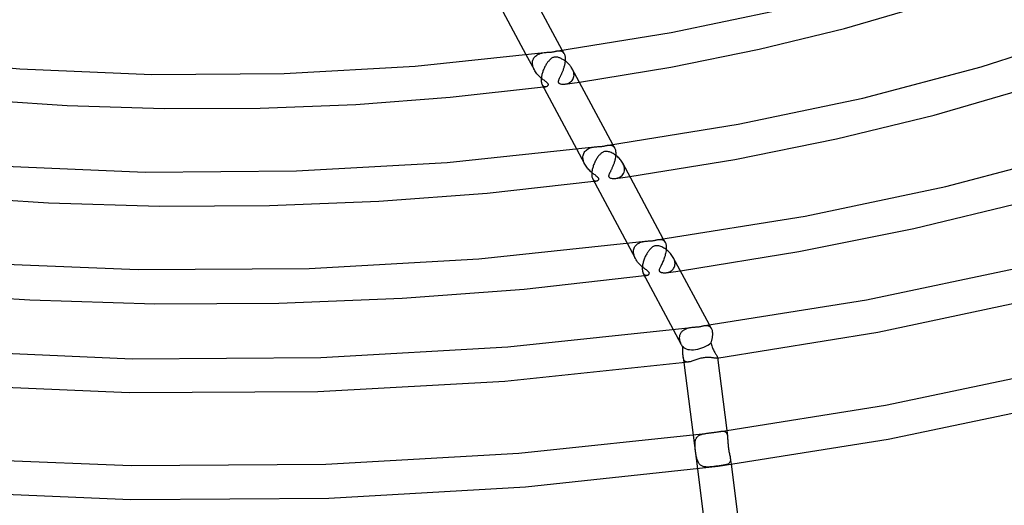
# Model space of a CAD drawing. Header units: millimetres. Extents: x -417 to 417, y -210 to 365.
# Tile 53 of 100: x -21 to 95, y 120 to 177. Entities that reach past the tile are written whole.
import ezdxf

# ---------------------------------------------------------------- set-up
doc = ezdxf.new("R2010")
doc.units = ezdxf.units.MM
doc.layers.add('HIDDEN', color=7, linetype='Continuous')
doc.layers.add('THICK', color=7, linetype='Continuous')

msp = doc.modelspace()

# ---------------------------------------------------------------- linework, layer by layer
at = {"layer": 'HIDDEN'}
for p, q in [((39.44, 171.49), (38.49, 173.27)), ((39.33, 172.79), (39.39, 172.91)), ((39.39, 172.91), (39.48, 173.02)), ((39.48, 173.02), (39.57, 173.12)), ((39.57, 173.12), (39.68, 173.2)), ((39.68, 173.2), (39.79, 173.28)), ((39.79, 173.28), (39.91, 173.35)), ((39.91, 173.35), (40.04, 173.4)), ((40.04, 173.4), (40.18, 173.45)), ((40.18, 173.45), (40.32, 173.48)), ((40.32, 173.48), (40.46, 173.51)), ((40.46, 173.51), (40.6, 173.53)), ((42.21, 173.75), (42.27, 173.76)), ((42.27, 173.76), (42.32, 173.76)), ((42.32, 173.76), (42.37, 173.76)), ((42.37, 173.76), (42.43, 173.76)), ((42.43, 173.76), (42.48, 173.75)), ((42.48, 173.75), (42.53, 173.75)), ((42.53, 173.75), (42.58, 173.73)), ((42.58, 173.73), (42.63, 173.72)), ((42.63, 173.72), (42.68, 173.7)), ((42.68, 173.7), (42.72, 173.67)), ((42.72, 173.67), (42.76, 173.64)), ((42.95, 173.42), (42.73, 173.82)), ((42.76, 173.64), (42.81, 173.61)), ((42.81, 173.61), (42.84, 173.57)), ((42.84, 173.57), (42.88, 173.53)), ((42.88, 173.53), (42.91, 173.48)), ((42.91, 173.48), (42.95, 173.42)), ((42.95, 173.42), (42.98, 173.36)), ((42.98, 173.36), (43, 173.3)), ((43, 173.3), (43.03, 173.23)), ((43.03, 173.23), (43.04, 173.15)), ((43.04, 173.15), (43.06, 173.07)), ((43.06, 173.07), (43.07, 172.98)), ((43.07, 172.98), (43.08, 172.89)), ((39.22, 172.37), (39.24, 172.52)), ((39.22, 172.36), (39.22, 172.37)), ((39.22, 172.34), (39.22, 172.36)), ((39.22, 172.33), (39.22, 172.34)), ((39.22, 172.31), (39.22, 172.33)), ((39.22, 172.3), (39.22, 172.31)), ((39.22, 172.28), (39.22, 172.3)), ((39.23, 172.15), (39.22, 172.28)), ((39.25, 172.02), (39.23, 172.15)), ((39.24, 172.52), (39.27, 172.66)), ((39.28, 171.89), (39.25, 172.02)), ((39.27, 172.66), (39.33, 172.79)), ((39.33, 171.75), (39.28, 171.89)), ((39.38, 171.62), (39.33, 171.75)), ((42.91, 171.74), (42.88, 171.65)), ((42.93, 171.83), (42.91, 171.74)), ((42.96, 171.92), (42.93, 171.83)), ((42.98, 172.01), (42.96, 171.92)), ((43, 172.1), (42.98, 172.01)), ((43.02, 172.19), (43, 172.1)), ((43.04, 172.28), (43.02, 172.19)), ((43.05, 172.37), (43.04, 172.28)), ((43.06, 172.46), (43.05, 172.37)), ((43.07, 172.55), (43.06, 172.46)), ((43.08, 172.63), (43.07, 172.55)), ((43.08, 172.89), (43.08, 172.87)), ((43.08, 172.87), (43.08, 172.86)), ((43.08, 172.86), (43.08, 172.85)), ((43.08, 172.85), (43.08, 172.83)), ((43.08, 172.83), (43.08, 172.82)), ((43.08, 172.82), (43.08, 172.8)), ((43.08, 172.8), (43.08, 172.72)), ((43.08, 172.72), (43.08, 172.63)), ((39.45, 171.49), (39.38, 171.62)), ((39.51, 171.37), (39.45, 171.49)), ((39.59, 171.26), (39.51, 171.37)), ((39.67, 171.14), (39.59, 171.26)), ((39.75, 171.04), (39.67, 171.14)), ((39.84, 170.93), (39.75, 171.04)), ((39.93, 170.83), (39.84, 170.93)), ((40.02, 170.74), (39.93, 170.83)), ((40.12, 170.65), (40.02, 170.74)), ((40.21, 170.56), (40.12, 170.65)), ((42.44, 170.61), (42.41, 170.55)), ((42.47, 170.67), (42.44, 170.61)), ((42.5, 170.73), (42.47, 170.67)), ((42.53, 170.8), (42.5, 170.73)), ((42.56, 170.87), (42.53, 170.8)), ((42.6, 170.94), (42.56, 170.87)), ((42.63, 171.01), (42.6, 170.94)), ((42.66, 171.08), (42.63, 171.01)), ((42.69, 171.16), (42.66, 171.08)), ((42.73, 171.24), (42.69, 171.16)), ((42.76, 171.32), (42.73, 171.24)), ((42.79, 171.4), (42.76, 171.32)), ((42.82, 171.48), (42.79, 171.4)), ((42.85, 171.57), (42.82, 171.48)), ((42.88, 171.65), (42.85, 171.57)), ((43.97, 171.51), (43.91, 171.62)), ((44.01, 171.4), (43.97, 171.51)), ((44.05, 171.29), (44.01, 171.4)), ((44.03, 170.47), (44.07, 170.59)), ((44.08, 171.18), (44.05, 171.29)), ((44.07, 170.59), (44.1, 170.73)), ((44.1, 171.07), (44.08, 171.18)), ((44.11, 170.96), (44.1, 171.07)), ((44.1, 170.73), (44.12, 170.87)), ((44.11, 170.94), (44.11, 170.96)), ((44.12, 170.93), (44.11, 170.94)), ((44.12, 170.91), (44.12, 170.93)), ((44.12, 170.9), (44.12, 170.91)), ((44.12, 170.89), (44.12, 170.9)), ((44.12, 170.87), (44.12, 170.89)), ((40.31, 170.48), (40.21, 170.56)), ((40.4, 170.4), (40.31, 170.48)), ((40.37, 169.77), (40.41, 169.7)), ((40.49, 170.33), (40.4, 170.4)), ((40.41, 169.7), (40.46, 169.65)), ((40.46, 169.65), (40.51, 169.6)), ((40.58, 170.27), (40.49, 170.33)), ((40.51, 169.6), (40.57, 169.56)), ((40.52, 169.49), (40.56, 169.5)), ((40.56, 169.5), (40.61, 169.5)), ((40.57, 169.56), (40.62, 169.54)), ((40.67, 170.2), (40.58, 170.27)), ((40.61, 169.5), (40.66, 169.51)), ((40.62, 169.54), (40.68, 169.53)), ((40.66, 169.51), (40.7, 169.51)), ((40.74, 170.14), (40.67, 170.2)), ((40.68, 169.53), (40.74, 169.52)), ((40.7, 169.51), (40.75, 169.52)), ((40.82, 170.09), (40.74, 170.14)), ((40.74, 169.52), (40.8, 169.53)), ((40.75, 169.52), (40.8, 169.53)), ((40.8, 169.53), (40.85, 169.54)), ((40.88, 170.04), (40.82, 170.09)), ((40.85, 169.54), (40.89, 169.55)), ((40.93, 170), (40.88, 170.04)), ((40.89, 169.55), (40.94, 169.57)), ((40.97, 169.96), (40.93, 170)), ((40.94, 169.57), (40.98, 169.59)), ((41, 169.93), (40.97, 169.96)), ((40.98, 169.59), (41.01, 169.62)), ((41.03, 169.9), (41, 169.93)), ((41.01, 169.62), (41.04, 169.65)), ((41.05, 169.88), (41.03, 169.9)), ((41.04, 169.65), (41.07, 169.68)), ((41.06, 169.85), (41.05, 169.88)), ((41.08, 169.82), (41.06, 169.85)), ((41.07, 169.68), (41.08, 169.71)), ((41.09, 169.8), (41.08, 169.82)), ((41.08, 169.71), (41.09, 169.74)), ((41.09, 169.77), (41.09, 169.8)), ((41.09, 169.74), (41.09, 169.77)), ((42.26, 170.17), (42.25, 170.13)), ((42.25, 170.13), (42.25, 170.09)), ((42.25, 170.09), (42.26, 170.05)), ((42.27, 170.21), (42.26, 170.17)), ((42.26, 170.05), (42.27, 170.02)), ((42.28, 170.26), (42.27, 170.21)), ((42.27, 170.02), (42.29, 169.98)), ((42.3, 170.3), (42.28, 170.26)), ((42.29, 169.98), (42.32, 169.95)), ((42.31, 170.35), (42.3, 170.3)), ((42.33, 170.39), (42.31, 170.35)), ((42.32, 169.95), (42.35, 169.92)), ((42.36, 170.44), (42.33, 170.39)), ((42.35, 169.92), (42.4, 169.9)), ((42.38, 170.5), (42.36, 170.44)), ((42.41, 170.55), (42.38, 170.5)), ((42.4, 169.9), (42.47, 169.87)), ((42.47, 169.87), (42.54, 169.85)), ((42.54, 169.85), (42.63, 169.83)), ((42.63, 169.83), (42.72, 169.82)), ((42.72, 169.82), (42.81, 169.82)), ((42.81, 169.82), (42.91, 169.82)), ((42.91, 169.82), (43.02, 169.82)), ((43.02, 169.82), (43.14, 169.84)), ((43.07, 169.83), (43.35, 169.87)), ((43.14, 169.84), (43.26, 169.87)), ((43.26, 169.87), (43.37, 169.9)), ((43.35, 169.87), (43.63, 169.91)), ((43.37, 169.9), (43.49, 169.95)), ((43.49, 169.95), (43.6, 170.01)), ((43.6, 170.01), (43.71, 170.08)), ((43.63, 169.91), (43.91, 169.95)), ((43.71, 170.08), (43.81, 170.16)), ((43.81, 170.16), (43.89, 170.25)), ((43.89, 170.25), (43.97, 170.35)), ((43.91, 169.95), (44.19, 169.99)), ((43.97, 170.35), (44.03, 170.47)), ((44.19, 169.99), (44.47, 170.03)), ((44.47, 170.03), (44.75, 170.07)), ((48.17, 162.64), (48.22, 162.65)), ((48.22, 162.65), (48.27, 162.65)), ((48.27, 162.65), (48.32, 162.65)), ((48.32, 162.65), (48.37, 162.65)), ((48.37, 162.65), (48.43, 162.65)), ((48.43, 162.65), (48.48, 162.64)), ((48.48, 162.64), (48.53, 162.63)), ((48.53, 162.63), (48.57, 162.61)), ((48.57, 162.61), (48.62, 162.59)), ((48.62, 162.59), (48.67, 162.57)), ((48.67, 162.57), (48.71, 162.54)), ((48.9, 162.31), (48.69, 162.71)), ((48.71, 162.54), (48.75, 162.5)), ((48.75, 162.5), (48.79, 162.46)), ((48.79, 162.46), (48.83, 162.42)), ((45.4, 160.38), (44.45, 162.16)), ((45.17, 161.26), (45.19, 161.4)), ((45.19, 161.4), (45.22, 161.53)), ((45.22, 161.53), (45.27, 161.66)), ((45.27, 161.66), (45.33, 161.77)), ((45.33, 161.77), (45.4, 161.87)), ((45.4, 161.87), (45.48, 161.97)), ((45.48, 161.97), (45.58, 162.06)), ((45.58, 162.06), (45.68, 162.13)), ((45.68, 162.13), (45.79, 162.2)), ((45.79, 162.2), (45.91, 162.26)), ((45.91, 162.26), (46.03, 162.31)), ((46.03, 162.31), (46.16, 162.35)), ((46.16, 162.35), (46.29, 162.38)), ((46.29, 162.38), (46.42, 162.41)), ((46.42, 162.41), (46.55, 162.43)), ((48.83, 162.42), (48.87, 162.37)), ((48.87, 162.37), (48.9, 162.31)), ((48.9, 162.31), (48.93, 162.24)), ((48.93, 162.24), (48.96, 162.16)), ((48.96, 162.16), (48.99, 162.08)), ((48.99, 162.08), (49.01, 161.99)), ((49.02, 161.34), (49, 161.25)), ((49.01, 161.99), (49.02, 161.89)), ((49.02, 161.89), (49.03, 161.78)), ((49.03, 161.52), (49.02, 161.43)), ((49.02, 161.43), (49.02, 161.34)), ((49.03, 161.78), (49.03, 161.77)), ((49.03, 161.77), (49.03, 161.75)), ((49.03, 161.75), (49.03, 161.74)), ((49.03, 161.74), (49.03, 161.72)), ((49.03, 161.72), (49.03, 161.71)), ((49.03, 161.71), (49.03, 161.69)), ((49.03, 161.69), (49.03, 161.61)), ((49.03, 161.61), (49.03, 161.52)), ((45.17, 161.25), (45.17, 161.26)), ((45.17, 161.23), (45.17, 161.25)), ((45.17, 161.22), (45.17, 161.23)), ((45.17, 161.2), (45.17, 161.22)), ((45.17, 161.19), (45.17, 161.2)), ((45.17, 161.17), (45.17, 161.19)), ((45.18, 161.04), (45.17, 161.17)), ((45.2, 160.91), (45.18, 161.04)), ((45.23, 160.78), (45.2, 160.91)), ((45.28, 160.64), (45.23, 160.78)), ((45.33, 160.51), (45.28, 160.64)), ((45.4, 160.38), (45.33, 160.51)), ((45.47, 160.26), (45.4, 160.38)), ((45.54, 160.15), (45.47, 160.26)), ((45.62, 160.04), (45.54, 160.15)), ((48.7, 160.17), (48.66, 160.09)), ((48.73, 160.26), (48.7, 160.17)), ((48.76, 160.34), (48.73, 160.26)), ((48.8, 160.43), (48.76, 160.34)), ((48.83, 160.52), (48.8, 160.43)), ((48.85, 160.61), (48.83, 160.52)), ((48.88, 160.7), (48.85, 160.61)), ((48.91, 160.79), (48.88, 160.7)), ((48.93, 160.88), (48.91, 160.79)), ((48.95, 160.98), (48.93, 160.88)), ((48.97, 161.07), (48.95, 160.98)), ((48.99, 161.16), (48.97, 161.07)), ((49, 161.25), (48.99, 161.16)), ((49.92, 160.41), (49.86, 160.52)), ((49.97, 160.29), (49.92, 160.41)), ((50.01, 160.18), (49.97, 160.29)), ((50.04, 160.07), (50.01, 160.18)), ((45.7, 159.93), (45.62, 160.04)), ((45.79, 159.83), (45.7, 159.93)), ((45.88, 159.73), (45.79, 159.83)), ((45.97, 159.64), (45.88, 159.73)), ((46.06, 159.55), (45.97, 159.64)), ((46.15, 159.47), (46.06, 159.55)), ((46.24, 159.39), (46.15, 159.47)), ((46.33, 159.31), (46.24, 159.39)), ((46.42, 159.24), (46.33, 159.31)), ((46.51, 159.18), (46.42, 159.24)), ((46.59, 159.12), (46.51, 159.18)), ((46.67, 159.06), (46.59, 159.12)), ((46.74, 159), (46.67, 159.06)), ((46.8, 158.95), (46.74, 159)), ((48.21, 159.06), (48.2, 159.01)), ((48.2, 159.01), (48.2, 158.97)), ((48.22, 159.11), (48.21, 159.06)), ((48.23, 159.15), (48.22, 159.11)), ((48.25, 159.2), (48.23, 159.15)), ((48.27, 159.24), (48.25, 159.2)), ((48.29, 159.29), (48.27, 159.24)), ((48.31, 159.34), (48.29, 159.29)), ((48.34, 159.4), (48.31, 159.34)), ((48.37, 159.45), (48.34, 159.4)), ((48.4, 159.51), (48.37, 159.45)), ((48.43, 159.58), (48.4, 159.51)), ((48.46, 159.64), (48.43, 159.58)), ((48.49, 159.71), (48.46, 159.64)), ((48.53, 159.78), (48.49, 159.71)), ((48.56, 159.85), (48.53, 159.78)), ((48.59, 159.93), (48.56, 159.85)), ((48.63, 160.01), (48.59, 159.93)), ((48.66, 160.09), (48.63, 160.01)), ((49.56, 158.9), (49.68, 158.98)), ((49.68, 158.98), (49.78, 159.07)), ((49.78, 159.07), (49.88, 159.18)), ((49.88, 159.18), (49.96, 159.31)), ((49.96, 159.31), (50.02, 159.45)), ((50.02, 159.45), (50.05, 159.6)), ((50.06, 159.96), (50.04, 160.07)), ((50.05, 159.6), (50.07, 159.76)), ((50.07, 159.85), (50.06, 159.96)), ((50.07, 159.83), (50.07, 159.85)), ((50.07, 159.82), (50.07, 159.83)), ((50.07, 159.81), (50.07, 159.82)), ((50.07, 159.79), (50.07, 159.81)), ((50.07, 159.78), (50.07, 159.79)), ((50.07, 159.76), (50.07, 159.78)), ((46.32, 158.66), (46.37, 158.59)), ((46.37, 158.59), (46.42, 158.53)), ((46.42, 158.53), (46.48, 158.48)), ((46.47, 158.38), (46.52, 158.39)), ((46.48, 158.48), (46.55, 158.44)), ((46.52, 158.39), (46.56, 158.39)), ((46.55, 158.44), (46.61, 158.42)), ((46.56, 158.39), (46.61, 158.4)), ((46.61, 158.42), (46.68, 158.41)), ((46.61, 158.4), (46.66, 158.41)), ((46.66, 158.41), (46.7, 158.41)), ((46.68, 158.41), (46.75, 158.42)), ((46.7, 158.41), (46.75, 158.42)), ((46.75, 158.42), (46.8, 158.43)), ((46.86, 158.91), (46.8, 158.95)), ((46.8, 158.43), (46.86, 158.44)), ((46.91, 158.87), (46.86, 158.91)), ((46.86, 158.44), (46.9, 158.47)), ((46.9, 158.47), (46.94, 158.49)), ((46.94, 158.83), (46.91, 158.87)), ((46.97, 158.8), (46.94, 158.83)), ((46.94, 158.49), (46.98, 158.52)), ((46.99, 158.78), (46.97, 158.8)), ((46.98, 158.52), (47.01, 158.56)), ((47.01, 158.75), (46.99, 158.78)), ((47.03, 158.72), (47.01, 158.75)), ((47.01, 158.56), (47.03, 158.59)), ((47.04, 158.7), (47.03, 158.72)), ((47.03, 158.59), (47.04, 158.62)), ((47.04, 158.67), (47.04, 158.7)), ((47.04, 158.65), (47.04, 158.67)), ((47.04, 158.62), (47.04, 158.65)), ((48.2, 158.97), (48.21, 158.93)), ((48.21, 158.93), (48.23, 158.89)), ((48.23, 158.89), (48.26, 158.85)), ((48.26, 158.85), (48.3, 158.82)), ((48.3, 158.82), (48.35, 158.79)), ((48.35, 158.79), (48.42, 158.76)), ((48.42, 158.76), (48.5, 158.74)), ((48.5, 158.74), (48.6, 158.72)), ((48.6, 158.72), (48.69, 158.71)), ((48.69, 158.71), (48.8, 158.71)), ((48.8, 158.71), (48.91, 158.71)), ((48.91, 158.71), (49.03, 158.72)), ((49.02, 158.72), (49.3, 158.76)), ((49.03, 158.72), (49.16, 158.75)), ((49.16, 158.75), (49.3, 158.78)), ((49.3, 158.78), (49.43, 158.83)), ((49.3, 158.76), (49.58, 158.8)), ((49.43, 158.83), (49.56, 158.9)), ((49.58, 158.8), (49.86, 158.84)), ((49.86, 158.84), (50.14, 158.88)), ((50.14, 158.88), (50.42, 158.92)), ((50.42, 158.92), (50.7, 158.96)), ((51.35, 149.27), (50.4, 151.05)), ((51.36, 150.78), (51.43, 150.86)), ((51.43, 150.86), (51.51, 150.93)), ((51.51, 150.93), (51.6, 151)), ((51.6, 151), (51.69, 151.06)), ((51.69, 151.06), (51.78, 151.11)), ((51.78, 151.11), (51.88, 151.16)), ((51.88, 151.16), (51.99, 151.2)), ((51.99, 151.2), (52.09, 151.23)), ((52.09, 151.23), (52.19, 151.26)), ((52.19, 151.26), (52.3, 151.28)), ((52.3, 151.28), (52.4, 151.3)), ((52.4, 151.3), (52.5, 151.32)), ((54.12, 151.53), (54.18, 151.54)), ((54.18, 151.54), (54.24, 151.54)), ((54.24, 151.54), (54.3, 151.54)), ((54.3, 151.54), (54.36, 151.54)), ((54.36, 151.54), (54.42, 151.53)), ((54.42, 151.53), (54.48, 151.52)), ((54.48, 151.52), (54.53, 151.5)), ((54.53, 151.5), (54.58, 151.48)), ((54.58, 151.48), (54.64, 151.45)), ((54.85, 151.21), (54.64, 151.6)), ((54.64, 151.45), (54.69, 151.41)), ((54.69, 151.41), (54.73, 151.37)), ((54.73, 151.37), (54.78, 151.32)), ((54.78, 151.32), (54.82, 151.27)), ((54.82, 151.27), (54.85, 151.21)), ((54.85, 151.21), (54.89, 151.13)), ((54.89, 151.13), (54.92, 151.06)), ((54.92, 151.06), (54.94, 150.97)), ((54.94, 150.97), (54.96, 150.88)), ((54.96, 150.88), (54.98, 150.78)), ((51.12, 150.12), (51.13, 150.14)), ((51.12, 150.11), (51.12, 150.12)), ((51.12, 150.1), (51.12, 150.11)), ((51.12, 150.08), (51.12, 150.1)), ((51.12, 150.07), (51.12, 150.08)), ((51.13, 149.93), (51.12, 150.07)), ((51.13, 150.15), (51.14, 150.27)), ((51.13, 150.14), (51.13, 150.15)), ((51.15, 149.8), (51.13, 149.93)), ((51.14, 150.27), (51.16, 150.39)), ((51.19, 149.67), (51.15, 149.8)), ((51.16, 150.39), (51.2, 150.5)), ((51.2, 150.5), (51.24, 150.6)), ((51.24, 150.6), (51.3, 150.69)), ((51.3, 150.69), (51.36, 150.78)), ((54.87, 149.74), (54.84, 149.6)), ((54.91, 149.88), (54.87, 149.74)), ((54.94, 150.03), (54.91, 149.88)), ((54.96, 150.17), (54.94, 150.03)), ((54.98, 150.31), (54.96, 150.17)), ((54.98, 150.78), (54.98, 150.67)), ((54.98, 150.67), (54.99, 150.66)), ((54.99, 150.45), (54.98, 150.31)), ((54.99, 150.66), (54.99, 150.64)), ((54.99, 150.64), (54.99, 150.63)), ((54.99, 150.63), (54.99, 150.61)), ((54.99, 150.61), (54.99, 150.6)), ((54.99, 150.6), (54.99, 150.58)), ((54.99, 150.58), (54.99, 150.45)), ((51.23, 149.53), (51.19, 149.67)), ((51.29, 149.4), (51.23, 149.53)), ((51.35, 149.27), (51.29, 149.4)), ((51.43, 149.13), (51.35, 149.27)), ((51.52, 149), (51.43, 149.13)), ((51.61, 148.87), (51.52, 149)), ((51.71, 148.75), (51.61, 148.87)), ((51.82, 148.63), (51.71, 148.75)), ((51.93, 148.52), (51.82, 148.63)), ((54.44, 148.58), (54.38, 148.48)), ((54.49, 148.69), (54.44, 148.58)), ((54.54, 148.81), (54.49, 148.69)), ((54.6, 148.93), (54.54, 148.81)), ((54.65, 149.06), (54.6, 148.93)), ((54.7, 149.19), (54.65, 149.06)), ((54.75, 149.32), (54.7, 149.19)), ((54.79, 149.46), (54.75, 149.32)), ((54.84, 149.6), (54.79, 149.46)), ((55.87, 149.3), (55.82, 149.41)), ((55.92, 149.19), (55.87, 149.3)), ((55.96, 149.07), (55.92, 149.19)), ((55.99, 148.96), (55.96, 149.07)), ((56.01, 148.85), (55.99, 148.96)), ((55.99, 148.42), (56.01, 148.53)), ((56.02, 148.74), (56.01, 148.85)), ((56.01, 148.53), (56.02, 148.65)), ((56.02, 148.72), (56.02, 148.74)), ((56.02, 148.71), (56.02, 148.72)), ((56.02, 148.7), (56.02, 148.71)), ((56.02, 148.68), (56.02, 148.7)), ((56.02, 148.67), (56.02, 148.68)), ((56.02, 148.65), (56.02, 148.67)), ((52.04, 148.42), (51.93, 148.52)), ((52.15, 148.32), (52.04, 148.42)), ((52.25, 148.23), (52.15, 148.32)), ((52.36, 148.15), (52.25, 148.23)), ((52.27, 147.56), (52.3, 147.51)), ((52.3, 147.51), (52.32, 147.48)), ((52.32, 147.48), (52.35, 147.44)), ((52.35, 147.44), (52.38, 147.41)), ((52.45, 148.07), (52.36, 148.15)), ((52.38, 147.41), (52.41, 147.39)), ((52.41, 147.39), (52.44, 147.37)), ((52.55, 148), (52.45, 148.07)), ((52.64, 147.94), (52.55, 148)), ((52.72, 147.88), (52.64, 147.94)), ((52.79, 147.82), (52.72, 147.88)), ((52.86, 147.76), (52.79, 147.82)), ((52.91, 147.71), (52.86, 147.76)), ((52.87, 147.37), (52.9, 147.38)), ((52.9, 147.38), (52.92, 147.4)), ((52.95, 147.67), (52.91, 147.71)), ((52.92, 147.4), (52.93, 147.42)), ((52.93, 147.42), (52.95, 147.44)), ((52.97, 147.63), (52.95, 147.67)), ((52.95, 147.44), (52.97, 147.46)), ((52.99, 147.59), (52.97, 147.63)), ((52.97, 147.46), (52.98, 147.49)), ((52.98, 147.49), (52.99, 147.52)), ((53, 147.55), (52.99, 147.59)), ((52.99, 147.52), (53, 147.55)), ((54.17, 148), (54.16, 147.95)), ((54.16, 147.95), (54.16, 147.91)), ((54.16, 147.91), (54.16, 147.87)), ((54.16, 147.87), (54.16, 147.84)), ((54.16, 147.84), (54.17, 147.81)), ((54.19, 148.06), (54.17, 148)), ((54.17, 147.81), (54.18, 147.78)), ((54.18, 147.78), (54.2, 147.76)), ((54.22, 148.13), (54.19, 148.06)), ((54.2, 147.76), (54.22, 147.74)), ((54.25, 148.21), (54.22, 148.13)), ((54.22, 147.74), (54.25, 147.71)), ((54.29, 148.29), (54.25, 148.21)), ((54.25, 147.71), (54.29, 147.69)), ((54.34, 148.38), (54.29, 148.29)), ((54.29, 147.69), (54.33, 147.67)), ((54.33, 147.67), (54.39, 147.65)), ((54.38, 148.48), (54.34, 148.38)), ((54.39, 147.65), (54.45, 147.63)), ((54.45, 147.63), (54.53, 147.62)), ((54.53, 147.62), (54.61, 147.61)), ((54.61, 147.61), (54.69, 147.6)), ((54.69, 147.6), (54.78, 147.6)), ((54.78, 147.6), (54.87, 147.6)), ((54.87, 147.6), (54.96, 147.61)), ((54.96, 147.61), (55.07, 147.63)), ((54.98, 147.61), (55.26, 147.65)), ((55.07, 147.63), (55.17, 147.65)), ((55.17, 147.65), (55.27, 147.68)), ((55.26, 147.65), (55.54, 147.69)), ((55.27, 147.68), (55.37, 147.72)), ((55.37, 147.72), (55.47, 147.77)), ((55.47, 147.77), (55.56, 147.82)), ((55.54, 147.69), (55.82, 147.73)), ((55.56, 147.82), (55.64, 147.88)), ((55.64, 147.88), (55.72, 147.95)), ((55.72, 147.95), (55.8, 148.03)), ((55.8, 148.03), (55.86, 148.12)), ((55.82, 147.73), (56.1, 147.77)), ((55.86, 148.12), (55.92, 148.21)), ((55.92, 148.21), (55.96, 148.31)), ((55.96, 148.31), (55.99, 148.42)), ((56.1, 147.77), (56.37, 147.81)), ((56.37, 147.81), (56.65, 147.85)), ((52.42, 147.27), (52.47, 147.28)), ((52.44, 147.37), (52.47, 147.35)), ((52.47, 147.35), (52.5, 147.33)), ((52.47, 147.28), (52.52, 147.28)), ((52.5, 147.33), (52.54, 147.32)), ((52.52, 147.28), (52.56, 147.29)), ((52.54, 147.32), (52.57, 147.31)), ((52.56, 147.29), (52.61, 147.3)), ((52.57, 147.31), (52.6, 147.31)), ((52.6, 147.31), (52.64, 147.31)), ((52.61, 147.3), (52.66, 147.3)), ((52.64, 147.31), (52.67, 147.31)), ((52.66, 147.3), (52.7, 147.31)), ((52.67, 147.31), (52.7, 147.31)), ((52.7, 147.31), (52.73, 147.31)), ((52.73, 147.31), (52.76, 147.32)), ((52.76, 147.32), (52.79, 147.33)), ((52.79, 147.33), (52.82, 147.34)), ((52.82, 147.34), (52.85, 147.35)), ((52.85, 147.35), (52.87, 147.37)), ((56.79, 139.13), (55.84, 140.9)), ((56.63, 140.35), (56.66, 140.42)), ((56.66, 140.42), (56.7, 140.5)), ((56.7, 140.5), (56.75, 140.57)), ((56.75, 140.57), (56.79, 140.63)), ((56.79, 140.63), (56.85, 140.69)), ((56.85, 140.69), (56.9, 140.75)), ((56.9, 140.75), (56.97, 140.8)), ((56.97, 140.8), (57.03, 140.86)), ((57.03, 140.86), (57.1, 140.9)), ((57.1, 140.9), (57.17, 140.94)), ((57.17, 140.94), (57.25, 140.98)), ((57.25, 140.98), (57.33, 141.02)), ((57.33, 141.02), (57.41, 141.05)), ((57.41, 141.05), (57.49, 141.08)), ((57.49, 141.08), (57.58, 141.1)), ((57.58, 141.1), (57.67, 141.13)), ((57.67, 141.13), (57.76, 141.15)), ((57.76, 141.15), (57.85, 141.16)), ((57.85, 141.16), (57.94, 141.17)), ((59.55, 141.39), (59.65, 141.4)), ((59.65, 141.4), (59.74, 141.4)), ((59.74, 141.4), (59.83, 141.39)), ((59.83, 141.39), (59.92, 141.37)), ((59.92, 141.37), (60.01, 141.34)), ((60.01, 141.34), (60.09, 141.29)), ((60.29, 141.06), (60.07, 141.46)), ((60.09, 141.29), (60.17, 141.23)), ((60.17, 141.23), (60.23, 141.16)), ((60.23, 141.16), (60.29, 141.07)), ((60.29, 141.07), (60.32, 141)), ((60.32, 141), (60.35, 140.92)), ((60.35, 140.92), (60.38, 140.83)), ((60.38, 140.83), (60.4, 140.74)), ((60.4, 140.74), (60.41, 140.64)), ((60.41, 140.64), (60.42, 140.53)), ((60.42, 140.53), (60.42, 140.51)), ((60.42, 140.51), (60.42, 140.5)), ((60.42, 140.5), (60.42, 140.49)), ((60.42, 140.49), (60.42, 140.47)), ((60.42, 140.47), (60.42, 140.46)), ((60.42, 140.46), (60.42, 140.44)), ((60.42, 140.44), (60.42, 140.37)), ((56.56, 140.01), (56.57, 140.1)), ((56.56, 140), (56.56, 140.01)), ((56.56, 139.98), (56.56, 140)), ((56.56, 139.97), (56.56, 139.98)), ((56.56, 139.95), (56.56, 139.97)), ((56.56, 139.94), (56.56, 139.95)), ((56.56, 139.92), (56.56, 139.94)), ((56.56, 139.85), (56.56, 139.92)), ((56.57, 139.78), (56.56, 139.85)), ((56.57, 140.1), (56.58, 140.18)), ((56.58, 139.71), (56.57, 139.78)), ((56.58, 140.18), (56.6, 140.27)), ((56.59, 139.63), (56.58, 139.71)), ((56.61, 139.56), (56.59, 139.63)), ((56.6, 140.27), (56.63, 140.35)), ((56.63, 139.49), (56.61, 139.56)), ((56.66, 139.41), (56.63, 139.49)), ((56.69, 139.34), (56.66, 139.41)), ((56.72, 139.27), (56.69, 139.34)), ((56.75, 139.2), (56.72, 139.27)), ((60.27, 139.43), (60.24, 139.35)), ((60.24, 139.35), (60.27, 139.23)), ((60.29, 139.51), (60.27, 139.43)), ((60.31, 139.59), (60.29, 139.51)), ((60.33, 139.67), (60.31, 139.59)), ((60.35, 139.75), (60.33, 139.67)), ((60.36, 139.83), (60.35, 139.75)), ((60.38, 139.91), (60.36, 139.83)), ((60.39, 139.99), (60.38, 139.91)), ((60.4, 140.07), (60.39, 139.99)), ((60.41, 140.14), (60.4, 140.07)), ((60.42, 140.22), (60.41, 140.14)), ((60.42, 140.37), (60.42, 140.3)), ((60.42, 140.3), (60.42, 140.22)), ((56.79, 139.13), (56.75, 139.2)), ((56.81, 139.09), (56.79, 139.13)), ((56.83, 139.05), (56.81, 139.09)), ((56.85, 139.02), (56.83, 139.05)), ((56.87, 138.98), (56.85, 139.02)), ((56.9, 138.94), (56.87, 138.98)), ((56.92, 138.91), (56.9, 138.94)), ((56.93, 138.77), (56.92, 138.91)), ((56.94, 138.63), (56.93, 138.77)), ((56.95, 138.49), (56.94, 138.63)), ((56.95, 138.36), (56.95, 138.49)), ((56.95, 138.23), (56.95, 138.36)), ((56.96, 138.1), (56.95, 138.23)), ((56.96, 137.98), (56.96, 138.1)), ((60.27, 139.23), (60.3, 139.1)), ((60.3, 139.1), (60.34, 138.98)), ((60.34, 138.98), (60.39, 138.86)), ((60.39, 138.86), (60.44, 138.75)), ((60.44, 138.75), (60.49, 138.64)), ((60.49, 138.64), (60.54, 138.53)), ((60.54, 138.53), (60.6, 138.42)), ((60.6, 138.42), (60.65, 138.33)), ((60.65, 138.33), (60.7, 138.23)), ((60.7, 138.23), (60.76, 138.14)), ((60.76, 138.14), (60.81, 138.06)), ((56.97, 137.86), (56.96, 137.98)), ((56.97, 137.75), (56.97, 137.86)), ((56.98, 137.65), (56.97, 137.75)), ((57, 137.56), (56.98, 137.65)), ((56.98, 137.65), (57.06, 137.03)), ((57.02, 137.48), (57, 137.56)), ((57.04, 137.4), (57.02, 137.48)), ((57.07, 137.33), (57.04, 137.4)), ((57.1, 137.27), (57.07, 137.33)), ((57.14, 137.22), (57.1, 137.27)), ((57.19, 137.17), (57.14, 137.22)), ((57.25, 137.14), (57.19, 137.17)), ((57.31, 137.11), (57.25, 137.14)), ((57.37, 137.1), (57.31, 137.11)), ((57.45, 137.09), (57.37, 137.1)), ((57.53, 137.09), (57.45, 137.09)), ((57.62, 137.1), (57.53, 137.09)), ((60.81, 138.06), (60.85, 137.98)), ((60.85, 137.98), (60.9, 137.91)), ((60.9, 137.91), (60.94, 137.84)), ((60.96, 137.55), (60.93, 137.54)), ((60.94, 137.84), (60.97, 137.78)), ((60.98, 137.56), (60.96, 137.55)), ((60.97, 137.78), (60.99, 137.73)), ((61, 137.57), (60.98, 137.56)), ((60.99, 137.73), (61.01, 137.68)), ((61.01, 137.59), (61, 137.57)), ((61.01, 137.68), (61.02, 137.64)), ((61.02, 137.61), (61.01, 137.59)), ((61.02, 137.64), (61.02, 137.61)), ((61.16, 128.89), (61.24, 128.9)), ((61.24, 128.9), (61.32, 128.91)), ((61.32, 128.91), (61.4, 128.92)), ((61.4, 128.92), (61.47, 128.93)), ((61.47, 128.93), (61.54, 128.93)), ((61.54, 128.93), (61.61, 128.93)), ((61.61, 128.93), (61.67, 128.93)), ((61.67, 128.93), (61.73, 128.93)), ((61.73, 128.93), (61.79, 128.93)), ((61.79, 128.93), (61.84, 128.92)), ((61.84, 128.92), (61.89, 128.9)), ((61.89, 128.9), (61.93, 128.89)), ((61.93, 128.89), (61.98, 128.86)), ((61.98, 128.86), (62.01, 128.84)), ((62.01, 128.84), (62.05, 128.81)), ((62.05, 128.81), (62.08, 128.77)), ((62.12, 129.02), (62.2, 128.39)), ((58.15, 128.49), (58.66, 124.53)), ((58.39, 127.62), (58.4, 127.71)), ((58.4, 127.71), (58.41, 127.79)), ((58.41, 127.79), (58.43, 127.87)), ((58.43, 127.87), (58.45, 127.94)), ((58.45, 127.94), (58.47, 128.01)), ((58.47, 128.01), (58.5, 128.08)), ((58.5, 128.08), (58.54, 128.14)), ((58.54, 128.14), (58.57, 128.2)), ((58.57, 128.2), (58.62, 128.25)), ((58.62, 128.25), (58.67, 128.31)), ((58.67, 128.31), (58.72, 128.35)), ((58.72, 128.35), (58.78, 128.4)), ((58.78, 128.4), (58.84, 128.44)), ((58.84, 128.44), (58.91, 128.48)), ((58.91, 128.48), (58.98, 128.51)), ((58.98, 128.51), (59.05, 128.54)), ((59.05, 128.54), (59.13, 128.57)), ((59.13, 128.57), (59.22, 128.59)), ((59.22, 128.59), (59.3, 128.62)), ((59.3, 128.62), (59.39, 128.64)), ((59.39, 128.64), (59.48, 128.65)), ((59.48, 128.65), (59.57, 128.67)), ((59.57, 128.67), (59.67, 128.69)), ((59.67, 128.69), (59.76, 128.7)), ((59.76, 128.7), (59.86, 128.72)), ((59.86, 128.72), (59.96, 128.73)), ((62.08, 128.77), (62.1, 128.73)), ((62.1, 128.73), (62.12, 128.68)), ((62.12, 128.68), (62.14, 128.63)), ((62.14, 128.63), (62.16, 128.58)), ((62.16, 128.58), (62.18, 128.52)), ((62.18, 128.52), (62.19, 128.46)), ((62.19, 128.46), (62.2, 128.39)), ((62.2, 128.39), (62.2, 128.34)), ((62.2, 128.34), (62.21, 128.28)), ((62.21, 128.28), (62.21, 128.23)), ((62.21, 128.23), (62.22, 128.17)), ((62.22, 128.17), (62.22, 128.11)), ((62.22, 128.11), (62.22, 128.05)), ((62.22, 128.05), (62.23, 127.93)), ((62.23, 127.93), (62.24, 127.8)), ((62.24, 127.8), (62.25, 127.67)), ((62.25, 127.67), (62.26, 127.54)), ((58.38, 127.54), (58.39, 127.62)), ((58.38, 127.42), (58.38, 127.54)), ((58.38, 127.3), (58.38, 127.42)), ((58.38, 127.17), (58.38, 127.3)), ((58.39, 127.04), (58.38, 127.17)), ((58.4, 126.91), (58.39, 127.04)), ((58.41, 126.78), (58.4, 126.91)), ((58.43, 126.64), (58.41, 126.78)), ((58.44, 126.51), (58.43, 126.64)), ((58.46, 126.38), (58.44, 126.51)), ((62.26, 127.54), (62.27, 127.4)), ((62.27, 127.4), (62.28, 127.26)), ((62.28, 127.26), (62.3, 127.12)), ((62.3, 127.12), (62.31, 126.98)), ((62.31, 126.98), (62.33, 126.84)), ((62.33, 126.84), (62.36, 126.7)), ((62.36, 126.7), (62.38, 126.57)), ((62.38, 126.57), (62.41, 126.44)), ((58.48, 126.24), (58.46, 126.38)), ((58.51, 126.12), (58.48, 126.24)), ((58.53, 125.99), (58.51, 126.12)), ((58.56, 125.87), (58.53, 125.99)), ((58.58, 125.76), (58.56, 125.87)), ((58.61, 125.64), (58.58, 125.76)), ((58.65, 125.54), (58.61, 125.64)), ((58.69, 125.44), (58.65, 125.54)), ((58.73, 125.34), (58.69, 125.44)), ((58.77, 125.25), (58.73, 125.34)), ((62.41, 126.44), (62.43, 126.32)), ((62.43, 126.32), (62.45, 126.2)), ((62.45, 126.2), (62.48, 126.09)), ((62.48, 126.09), (62.5, 125.98)), ((62.52, 125.36), (62.49, 125.29)), ((62.5, 125.98), (62.52, 125.87)), ((62.52, 125.87), (62.53, 125.77)), ((62.53, 125.43), (62.52, 125.36)), ((62.53, 125.77), (62.54, 125.68)), ((62.53, 125.77), (62.62, 125.05)), ((62.54, 125.5), (62.53, 125.43)), ((62.54, 125.68), (62.54, 125.59)), ((62.54, 125.59), (62.54, 125.5)), ((58.83, 125.17), (58.77, 125.25)), ((58.88, 125.09), (58.83, 125.17)), ((58.95, 125.02), (58.88, 125.09)), ((59.01, 124.95), (58.95, 125.02)), ((59.09, 124.9), (59.01, 124.95)), ((59.17, 124.85), (59.09, 124.9)), ((59.26, 124.81), (59.17, 124.85)), ((59.35, 124.78), (59.26, 124.81)), ((59.44, 124.76), (59.35, 124.78)), ((59.55, 124.74), (59.44, 124.76)), ((59.65, 124.73), (59.55, 124.74)), ((59.76, 124.72), (59.65, 124.73)), ((59.87, 124.72), (59.76, 124.72)), ((59.99, 124.72), (59.87, 124.72)), ((60.11, 124.73), (59.99, 124.72)), ((60.23, 124.74), (60.11, 124.73)), ((60.35, 124.75), (60.23, 124.74)), ((60.47, 124.76), (60.35, 124.75)), ((60.6, 124.78), (60.47, 124.76)), ((60.72, 124.79), (60.6, 124.78)), ((60.84, 124.81), (60.72, 124.79)), ((60.96, 124.83), (60.84, 124.81)), ((61.08, 124.84), (60.96, 124.83)), ((61.21, 124.86), (61.08, 124.84)), ((61.34, 124.88), (61.21, 124.86)), ((61.46, 124.89), (61.34, 124.88)), ((61.57, 124.91), (61.46, 124.89)), ((61.69, 124.93), (61.57, 124.91)), ((61.79, 124.95), (61.69, 124.93)), ((61.9, 124.97), (61.79, 124.95)), ((61.99, 124.99), (61.9, 124.97)), ((62.08, 125.01), (61.99, 124.99)), ((62.17, 125.04), (62.08, 125.01)), ((62.24, 125.07), (62.17, 125.04)), ((62.31, 125.1), (62.24, 125.07)), ((62.37, 125.14), (62.31, 125.1)), ((62.42, 125.19), (62.37, 125.14)), ((62.46, 125.24), (62.42, 125.19)), ((62.49, 125.29), (62.46, 125.24))]:
    msp.add_line(p, q, dxfattribs=at)
for start_param, end_param in [(-1.894588, -0.860099), (-2.929077, -1.894588)]:
    msp.add_ellipse((58.74, 139.73), major_axis=(1.93, 0.62), ratio=0.530437, start_param=start_param, end_param=end_param, dxfattribs=at)
at = {"layer": 'THICK'}
for p, q in [((42.73, 173.82), (37.96, 182.73)), ((38.49, 173.27), (34.41, 180.88)), ((75.99, 176.38), (86.92, 179.57)), ((55.56, 175.89), (68.38, 178.59)), ((42.21, 173.75), (55.56, 175.89)), ((65.95, 173.93), (75.99, 176.38)), ((92.1, 171.85), (105.16, 176.04)), ((-36.46, 173.02), (-21.18, 171.62)), ((25.41, 171.93), (40.6, 173.53)), ((40.6, 173.53), (40.73, 173.55)), ((40.73, 173.55), (40.85, 173.56)), ((40.85, 173.56), (40.97, 173.57)), ((40.97, 173.57), (41.09, 173.57)), ((41.09, 173.57), (41.21, 173.58)), ((41.21, 173.58), (41.31, 173.59)), ((41.31, 173.59), (41.4, 173.59)), ((41.4, 173.59), (41.48, 173.6)), ((41.54, 172.9), (41.47, 172.86)), ((41.48, 173.6), (41.56, 173.61)), ((41.61, 172.94), (41.54, 172.9)), ((41.56, 173.61), (41.63, 173.63)), ((41.68, 172.97), (41.61, 172.94)), ((41.63, 173.63), (41.7, 173.64)), ((41.76, 172.99), (41.68, 172.97)), ((41.7, 173.64), (41.77, 173.65)), ((41.85, 173), (41.76, 172.99)), ((41.77, 173.65), (41.83, 173.67)), ((41.83, 173.67), (41.89, 173.68)), ((41.93, 173.01), (41.85, 173)), ((41.89, 173.68), (41.95, 173.7)), ((42.02, 173.01), (41.93, 173.01)), ((41.95, 173.7), (42, 173.71)), ((42, 173.71), (42.06, 173.72)), ((42.11, 173), (42.02, 173.01)), ((42.06, 173.72), (42.11, 173.73)), ((42.11, 173.73), (42.16, 173.74)), ((42.19, 172.98), (42.11, 173)), ((42.16, 173.74), (42.21, 173.75)), ((42.28, 172.96), (42.19, 172.98)), ((42.37, 172.93), (42.28, 172.96)), ((42.45, 172.9), (42.37, 172.93)), ((42.53, 172.86), (42.45, 172.9)), ((55.51, 171.82), (65.95, 173.93)), ((9.94, 171.07), (25.41, 171.93)), ((40.64, 171.78), (40.59, 171.68)), ((40.69, 171.88), (40.64, 171.78)), ((40.74, 171.97), (40.69, 171.88)), ((40.79, 172.07), (40.74, 171.97)), ((40.85, 172.16), (40.79, 172.07)), ((40.9, 172.24), (40.85, 172.16)), ((40.96, 172.32), (40.9, 172.24)), ((41.01, 172.4), (40.96, 172.32)), ((41.07, 172.47), (41.01, 172.4)), ((41.13, 172.54), (41.07, 172.47)), ((41.18, 172.61), (41.13, 172.54)), ((41.24, 172.66), (41.18, 172.61)), ((41.29, 172.72), (41.24, 172.66)), ((41.35, 172.77), (41.29, 172.72)), ((41.41, 172.82), (41.35, 172.77)), ((41.47, 172.86), (41.41, 172.82)), ((42.61, 172.82), (42.53, 172.86)), ((42.7, 172.78), (42.61, 172.82)), ((42.79, 172.73), (42.7, 172.78)), ((42.87, 172.68), (42.79, 172.73)), ((42.96, 172.63), (42.87, 172.68)), ((43.05, 172.57), (42.96, 172.63)), ((43.14, 172.5), (43.05, 172.57)), ((43.22, 172.43), (43.14, 172.5)), ((43.3, 172.37), (43.22, 172.43)), ((43.38, 172.29), (43.3, 172.37)), ((43.46, 172.22), (43.38, 172.29)), ((43.54, 172.14), (43.46, 172.22)), ((43.61, 172.06), (43.54, 172.14)), ((43.68, 171.98), (43.61, 172.06)), ((43.74, 171.89), (43.68, 171.98)), ((43.8, 171.8), (43.74, 171.89)), ((43.86, 171.71), (43.8, 171.8)), ((44.75, 170.07), (55.51, 171.82)), ((78.16, 168.18), (92.1, 171.85)), ((-21.18, 171.62), (-5.65, 170.97)), ((-5.65, 170.97), (9.94, 171.07)), ((40.27, 170.64), (40.26, 170.54)), ((40.29, 170.74), (40.27, 170.64)), ((40.31, 170.85), (40.29, 170.74)), ((40.33, 170.95), (40.31, 170.85)), ((40.36, 171.06), (40.33, 170.95)), ((40.39, 171.16), (40.36, 171.06)), ((40.43, 171.27), (40.39, 171.16)), ((40.46, 171.38), (40.43, 171.27)), ((40.5, 171.48), (40.46, 171.38)), ((40.55, 171.58), (40.5, 171.48)), ((40.59, 171.68), (40.55, 171.58)), ((43.91, 171.62), (43.86, 171.71)), ((48.69, 162.71), (43.91, 171.62)), ((29.54, 168.27), (40.52, 169.49)), ((40.26, 170.54), (40.25, 170.44)), ((40.25, 170.44), (40.25, 170.43)), ((40.25, 170.43), (40.25, 170.41)), ((40.25, 170.41), (40.25, 170.4)), ((40.25, 170.4), (40.25, 170.38)), ((40.25, 170.38), (40.25, 170.37)), ((40.25, 170.37), (40.25, 170.35)), ((40.25, 170.35), (40.25, 170.23)), ((40.25, 170.23), (40.26, 170.12)), ((40.26, 170.12), (40.28, 170.02)), ((40.28, 170.02), (40.3, 169.93)), ((40.3, 169.93), (40.33, 169.85)), ((40.33, 169.85), (40.37, 169.77)), ((44.45, 162.16), (40.36, 169.77)), ((86.58, 166.17), (99.06, 169.8)), ((18.39, 167.44), (29.54, 168.27)), ((-26.95, 168.04), (-15.63, 167.29)), ((-15.63, 167.29), (-4.19, 166.94)), ((7.14, 166.99), (18.39, 167.44)), ((63.46, 165.09), (78.16, 168.18)), ((-4.19, 166.94), (7.14, 166.99)), ((75.05, 163.37), (86.58, 166.17)), ((48.17, 162.64), (63.46, 165.09)), ((46.8, 162.45), (46.91, 162.46)), ((46.91, 162.46), (47.03, 162.46)), ((47.03, 162.46), (47.14, 162.47)), ((47.14, 162.47), (47.24, 162.48)), ((47.24, 162.48), (47.32, 162.48)), ((47.32, 162.48), (47.4, 162.49)), ((47.4, 162.49), (47.47, 162.5)), ((47.47, 162.5), (47.54, 162.51)), ((47.54, 162.51), (47.61, 162.52)), ((47.61, 162.52), (47.67, 162.53)), ((47.67, 162.53), (47.73, 162.55)), ((47.73, 162.55), (47.79, 162.56)), ((47.79, 162.56), (47.85, 162.58)), ((47.85, 162.58), (47.9, 162.59)), ((47.9, 162.59), (47.95, 162.6)), ((47.95, 162.6), (48.01, 162.61)), ((48.01, 162.61), (48.06, 162.62)), ((48.06, 162.62), (48.11, 162.63)), ((48.11, 162.63), (48.17, 162.64)), ((63.06, 160.95), (75.05, 163.37)), ((29.15, 160.58), (46.55, 162.43)), ((46.55, 162.43), (46.67, 162.44)), ((46.67, 162.44), (46.8, 162.45)), ((47.02, 161.37), (46.96, 161.29)), ((47.09, 161.44), (47.02, 161.37)), ((47.15, 161.51), (47.09, 161.44)), ((47.21, 161.57), (47.15, 161.51)), ((47.27, 161.63), (47.21, 161.57)), ((47.33, 161.69), (47.27, 161.63)), ((47.4, 161.73), (47.33, 161.69)), ((47.47, 161.78), (47.4, 161.73)), ((47.54, 161.82), (47.47, 161.78)), ((47.61, 161.85), (47.54, 161.82)), ((47.69, 161.88), (47.61, 161.85)), ((47.78, 161.89), (47.69, 161.88)), ((47.87, 161.9), (47.78, 161.89)), ((47.96, 161.9), (47.87, 161.9)), ((48.06, 161.89), (47.96, 161.9)), ((48.18, 161.86), (48.06, 161.89)), ((48.29, 161.83), (48.18, 161.86)), ((48.39, 161.79), (48.29, 161.83)), ((48.5, 161.75), (48.39, 161.79)), ((48.61, 161.7), (48.5, 161.75)), ((48.72, 161.64), (48.61, 161.7)), ((48.83, 161.57), (48.72, 161.64)), ((48.94, 161.5), (48.83, 161.57)), ((49.05, 161.42), (48.94, 161.5)), ((49.16, 161.34), (49.05, 161.42)), ((49.27, 161.25), (49.16, 161.34)), ((87.94, 157.77), (103.66, 161.91)), ((-24.23, 160.22), (-6.44, 159.47)), ((11.42, 159.59), (29.15, 160.58)), ((46.39, 160.2), (46.36, 160.09)), ((46.43, 160.31), (46.39, 160.2)), ((46.48, 160.42), (46.43, 160.31)), ((46.52, 160.52), (46.48, 160.42)), ((46.57, 160.63), (46.52, 160.52)), ((46.62, 160.73), (46.57, 160.63)), ((46.67, 160.83), (46.62, 160.73)), ((46.73, 160.93), (46.67, 160.83)), ((46.78, 161.02), (46.73, 160.93)), ((46.84, 161.11), (46.78, 161.02)), ((46.9, 161.2), (46.84, 161.11)), ((46.96, 161.29), (46.9, 161.2)), ((49.37, 161.16), (49.27, 161.25)), ((49.46, 161.06), (49.37, 161.16)), ((49.56, 160.96), (49.46, 161.06)), ((49.64, 160.85), (49.56, 160.96)), ((49.72, 160.74), (49.64, 160.85)), ((49.8, 160.63), (49.72, 160.74)), ((49.86, 160.52), (49.8, 160.63)), ((54.64, 151.6), (49.87, 160.51)), ((50.7, 158.96), (63.06, 160.95)), ((-6.44, 159.47), (11.42, 159.59)), ((46.22, 159.43), (46.21, 159.33)), ((46.21, 159.33), (46.21, 159.32)), ((46.21, 159.32), (46.21, 159.3)), ((46.21, 159.3), (46.21, 159.29)), ((46.21, 159.29), (46.21, 159.27)), ((46.21, 159.27), (46.21, 159.26)), ((46.21, 159.26), (46.21, 159.25)), ((46.21, 159.25), (46.21, 159.13)), ((46.21, 159.13), (46.22, 159.01)), ((46.23, 159.54), (46.22, 159.43)), ((46.22, 159.01), (46.23, 158.91)), ((46.25, 159.65), (46.23, 159.54)), ((46.27, 159.76), (46.25, 159.65)), ((46.29, 159.87), (46.27, 159.76)), ((46.32, 159.98), (46.29, 159.87)), ((46.36, 160.09), (46.32, 159.98)), ((33.9, 156.98), (46.47, 158.38)), ((46.23, 158.91), (46.26, 158.82)), ((46.26, 158.82), (46.28, 158.74)), ((46.28, 158.74), (46.32, 158.66)), ((50.4, 151.05), (46.32, 158.67)), ((-30.77, 156.7), (-17.82, 155.85)), ((21.13, 156.02), (33.9, 156.98)), ((71.37, 154.29), (87.94, 157.77)), ((-17.82, 155.85), (-4.73, 155.45)), ((-4.73, 155.45), (8.24, 155.51)), ((8.24, 155.51), (21.13, 156.02)), ((84.15, 152.8), (97.17, 155.96)), ((54.12, 151.53), (71.37, 154.29)), ((70.61, 150.09), (84.15, 152.8)), ((32.89, 149.24), (52.5, 151.32)), ((52.5, 151.32), (52.6, 151.33)), ((52.6, 151.33), (52.7, 151.34)), ((52.7, 151.34), (52.79, 151.34)), ((52.79, 151.34), (52.88, 151.35)), ((52.88, 151.35), (52.97, 151.35)), ((52.97, 151.35), (53.07, 151.36)), ((53.07, 151.36), (53.16, 151.37)), ((53.16, 151.37), (53.26, 151.37)), ((53.26, 151.37), (53.35, 151.38)), ((53.35, 151.38), (53.44, 151.39)), ((53.44, 151.39), (53.53, 151.41)), ((53.53, 151.41), (53.6, 151.42)), ((53.6, 151.42), (53.68, 151.44)), ((53.68, 151.44), (53.75, 151.45)), ((53.75, 151.45), (53.81, 151.47)), ((53.81, 151.47), (53.87, 151.48)), ((53.87, 151.48), (53.93, 151.5)), ((53.93, 151.5), (54, 151.51)), ((54, 151.51), (54.06, 151.52)), ((54.06, 151.52), (54.12, 151.53)), ((52.63, 149.72), (52.57, 149.62)), ((52.68, 149.82), (52.63, 149.72)), ((52.73, 149.91), (52.68, 149.82)), ((52.79, 150), (52.73, 149.91)), ((52.85, 150.08), (52.79, 150)), ((52.9, 150.16), (52.85, 150.08)), ((52.96, 150.24), (52.9, 150.16)), ((53.02, 150.31), (52.96, 150.24)), ((53.08, 150.38), (53.02, 150.31)), ((53.13, 150.44), (53.08, 150.38)), ((53.19, 150.5), (53.13, 150.44)), ((53.25, 150.55), (53.19, 150.5)), ((53.31, 150.6), (53.25, 150.55)), ((53.37, 150.64), (53.31, 150.6)), ((53.43, 150.68), (53.37, 150.64)), ((53.5, 150.71), (53.43, 150.68)), ((53.57, 150.74), (53.5, 150.71)), ((53.64, 150.77), (53.57, 150.74)), ((53.72, 150.78), (53.64, 150.77)), ((53.81, 150.79), (53.72, 150.78)), ((53.9, 150.79), (53.81, 150.79)), ((54.01, 150.78), (53.9, 150.79)), ((54.12, 150.76), (54.01, 150.78)), ((54.24, 150.72), (54.12, 150.76)), ((54.35, 150.68), (54.24, 150.72)), ((54.46, 150.64), (54.35, 150.68)), ((54.57, 150.58), (54.46, 150.64)), ((54.69, 150.52), (54.57, 150.58)), ((54.81, 150.45), (54.69, 150.52)), ((54.93, 150.37), (54.81, 150.45)), ((55.05, 150.28), (54.93, 150.37)), ((55.16, 150.19), (55.05, 150.28)), ((55.27, 150.09), (55.16, 150.19)), ((55.38, 149.99), (55.27, 150.09)), ((55.48, 149.88), (55.38, 149.99)), ((55.57, 149.77), (55.48, 149.88)), ((55.66, 149.65), (55.57, 149.77)), ((56.65, 147.85), (70.61, 150.09)), ((-27.28, 148.82), (-7.23, 147.98)), ((12.91, 148.12), (32.89, 149.24)), ((52.2, 148.54), (52.18, 148.43)), ((52.22, 148.64), (52.2, 148.54)), ((52.25, 148.76), (52.22, 148.64)), ((52.28, 148.87), (52.25, 148.76)), ((52.31, 148.98), (52.28, 148.87)), ((52.35, 149.09), (52.31, 148.98)), ((52.39, 149.2), (52.35, 149.09)), ((52.43, 149.31), (52.39, 149.2)), ((52.47, 149.41), (52.43, 149.31)), ((52.52, 149.52), (52.47, 149.41)), ((52.57, 149.62), (52.52, 149.52)), ((55.74, 149.53), (55.66, 149.65)), ((55.82, 149.41), (55.74, 149.53)), ((60.07, 141.46), (55.82, 149.4)), ((-7.23, 147.98), (12.91, 148.12)), ((52.17, 148.32), (52.16, 148.22)), ((52.16, 148.22), (52.16, 148.21)), ((52.16, 148.21), (52.16, 148.19)), ((52.16, 148.19), (52.16, 148.18)), ((52.16, 148.18), (52.16, 148.16)), ((52.16, 148.16), (52.16, 148.15)), ((52.16, 148.15), (52.16, 148.14)), ((52.16, 148.14), (52.16, 148.06)), ((52.16, 148.06), (52.16, 147.98)), ((52.16, 147.98), (52.17, 147.91)), ((52.18, 148.43), (52.17, 148.32)), ((52.17, 147.91), (52.18, 147.84)), ((52.18, 147.84), (52.19, 147.77)), ((52.19, 147.77), (52.21, 147.71)), ((52.21, 147.71), (52.23, 147.65)), ((52.23, 147.65), (52.25, 147.6)), ((52.25, 147.6), (52.27, 147.56)), ((55.84, 140.9), (52.27, 147.56)), ((78.59, 144.43), (96.87, 148.27)), ((38.25, 145.69), (52.42, 147.27)), ((-34.59, 145.36), (-20.01, 144.4)), ((23.86, 144.6), (38.25, 145.69)), ((-20.01, 144.4), (-5.28, 143.95)), ((-5.28, 143.95), (9.33, 144.02)), ((9.33, 144.02), (23.86, 144.6)), ((59.55, 141.39), (78.59, 144.43)), ((79.92, 140.61), (98.17, 144.47)), ((36.31, 138.88), (57.94, 141.17)), ((57.94, 141.17), (58.03, 141.19)), ((58.03, 141.19), (58.12, 141.19)), ((58.12, 141.19), (58.2, 141.2)), ((58.2, 141.2), (58.29, 141.21)), ((58.29, 141.21), (58.38, 141.21)), ((58.38, 141.21), (58.47, 141.22)), ((58.47, 141.22), (58.56, 141.22)), ((58.56, 141.22), (58.66, 141.23)), ((58.66, 141.23), (58.75, 141.24)), ((58.75, 141.24), (58.85, 141.25)), ((58.85, 141.25), (58.95, 141.26)), ((58.95, 141.26), (59.05, 141.28)), ((59.05, 141.28), (59.14, 141.3)), ((59.14, 141.3), (59.22, 141.32)), ((59.22, 141.32), (59.3, 141.34)), ((59.3, 141.34), (59.39, 141.36)), ((59.39, 141.36), (59.47, 141.38)), ((59.47, 141.38), (59.55, 141.39)), ((60.93, 137.54), (79.92, 140.61)), ((-30.07, 138.42), (-7.95, 137.48)), ((14.26, 137.64), (36.31, 138.88)), ((-7.95, 137.48), (14.26, 137.64)), ((35.96, 134.84), (57.62, 137.1)), ((57.06, 137.03), (58.15, 128.49)), ((57.71, 137.11), (57.62, 137.1)), ((57.8, 137.13), (57.71, 137.11)), ((57.91, 137.16), (57.8, 137.13)), ((58.01, 137.19), (57.91, 137.16)), ((58.12, 137.23), (58.01, 137.19)), ((58.23, 137.26), (58.12, 137.23)), ((58.34, 137.3), (58.23, 137.26)), ((58.46, 137.34), (58.34, 137.3)), ((58.58, 137.38), (58.46, 137.34)), ((58.7, 137.42), (58.58, 137.38)), ((58.83, 137.46), (58.7, 137.42)), ((58.95, 137.49), (58.83, 137.46)), ((59.08, 137.53), (58.95, 137.49)), ((59.21, 137.55), (59.08, 137.53)), ((59.33, 137.58), (59.21, 137.55)), ((59.46, 137.6), (59.33, 137.58)), ((59.58, 137.61), (59.46, 137.6)), ((59.71, 137.62), (59.58, 137.61)), ((59.83, 137.63), (59.71, 137.62)), ((59.94, 137.63), (59.83, 137.63)), ((60.06, 137.62), (59.94, 137.63)), ((60.17, 137.62), (60.06, 137.62)), ((60.27, 137.61), (60.17, 137.62)), ((60.37, 137.6), (60.27, 137.61)), ((60.46, 137.59), (60.37, 137.6)), ((60.55, 137.57), (60.46, 137.59)), ((60.63, 137.56), (60.55, 137.57)), ((60.71, 137.55), (60.63, 137.56)), ((60.77, 137.55), (60.71, 137.55)), ((60.83, 137.54), (60.77, 137.55)), ((60.89, 137.54), (60.83, 137.54)), ((60.93, 137.54), (60.89, 137.54)), ((61.02, 137.64), (62.12, 129.02)), ((80.84, 132.03), (99.75, 135.99)), ((13.91, 133.63), (35.96, 134.84)), ((-30.41, 134.43), (-8.3, 133.49)), ((-8.3, 133.49), (13.91, 133.63)), ((61.16, 128.89), (80.84, 132.03)), ((81.13, 128.01), (100.38, 132.03)), ((60.48, 128.8), (60.58, 128.81)), ((60.58, 128.81), (60.68, 128.82)), ((60.68, 128.82), (60.78, 128.84)), ((60.78, 128.84), (60.88, 128.85)), ((60.88, 128.85), (60.97, 128.86)), ((60.97, 128.86), (61.07, 128.88)), ((61.07, 128.88), (61.16, 128.89)), ((37.62, 126.34), (59.96, 128.73)), ((59.96, 128.73), (60.06, 128.74)), ((60.06, 128.74), (60.17, 128.76)), ((60.17, 128.76), (60.27, 128.77)), ((60.27, 128.77), (60.37, 128.78)), ((60.37, 128.78), (60.48, 128.8)), ((61.09, 124.84), (81.13, 128.01)), ((-30.93, 125.85), (-8.09, 124.89)), ((14.85, 125.06), (37.62, 126.34)), ((-8.09, 124.89), (14.85, 125.06)), ((38.38, 122.39), (61.09, 124.84)), ((58.66, 124.53), (60.24, 112.07)), ((62.62, 125.05), (64.21, 112.6)), ((-31.33, 121.87), (-8.1, 120.89)), ((15.23, 121.07), (38.38, 122.39)), ((-8.1, 120.89), (15.23, 121.07))]:
    msp.add_line(p, q, dxfattribs=at)

doc.saveas('drawing.dxf')
